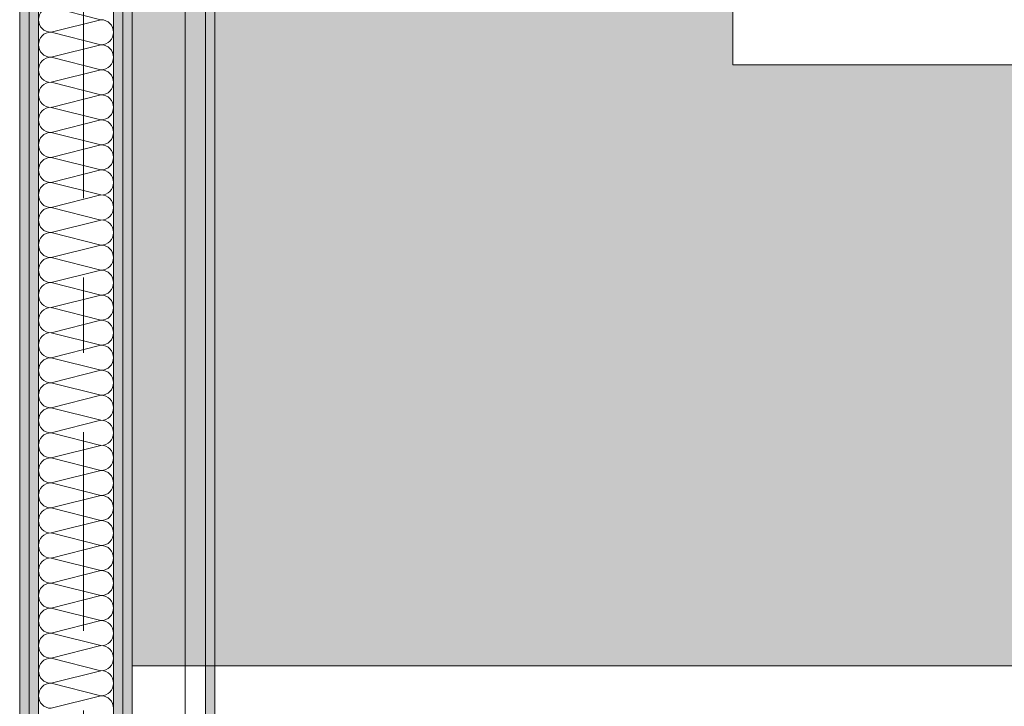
# Model space of a CAD drawing. Header units: metres. Extents: x -3.6 to 85.2, y -11 to 16.8.
# Tile 109 of 256: x 4.045 to 5.357, y 10.636 to 11.55. Entities that reach past the tile are written whole.
import ezdxf

# ---------------------------------------------------------------- set-up
doc = ezdxf.new("R2010")
doc.units = ezdxf.units.M
doc.header["$MEASUREMENT"] = 0
doc.linetypes.add('Strichlinie doppelt', pattern=[0.546806, 0.264583, -0.105833, 0.070556, -0.105833])
for name, color, linetype in [('451 - Universal.Achsen Raster', 7, 'Continuous'), ('Neubau_606 - Struktur.Wand Innen Ausbau', 7, 'Continuous'), ('Neubau_653 - Abdeckung.TB Verkofferung', 7, 'Continuous'), ('Neubau_701 - Einrichtung.Möbel', 7, 'Continuous')]:
    doc.layers.add(name, color=color, linetype=linetype)
pattern_1 = [(45, (0, 0), (-0.01767767, 0.01767767), [0, -0.025])]

# ---------------------------------------------------------------- blocks, each defined once
blk = doc.blocks.new('*X31')
at = {"layer": 'Neubau_606 - Struktur.Wand Innen Ausbau', "color": 7, "linetype": 'Continuous', "lineweight": 5}
for p, q in [((4.0867, 11.5667), (4.1533, 11.55)), ((4.0867, 11.5333), (4.1533, 11.55)), ((4.0867, 11.5333), (4.1533, 11.5167)), ((4.0867, 11.5), (4.1533, 11.5167)), ((4.0867, 11.5), (4.1533, 11.4833)), ((4.0867, 11.4667), (4.1533, 11.4833)), ((4.0867, 11.4667), (4.1533, 11.45)), ((4.0867, 11.4333), (4.1533, 11.45)), ((4.0867, 11.4333), (4.1533, 11.4167)), ((4.0867, 11.4), (4.1533, 11.4167)), ((4.0867, 11.4), (4.1533, 11.3833)), ((4.0867, 11.3667), (4.1533, 11.3833)), ((4.0867, 11.3667), (4.1533, 11.35)), ((4.0867, 11.3333), (4.1533, 11.35)), ((4.0867, 11.3333), (4.1533, 11.3167)), ((4.0867, 11.3), (4.1533, 11.3167)), ((4.0867, 11.3), (4.1533, 11.2833)), ((4.0867, 11.2667), (4.1533, 11.2833)), ((4.0867, 11.2667), (4.1533, 11.25)), ((4.0867, 11.2333), (4.1533, 11.25)), ((4.0867, 11.2333), (4.1533, 11.2167)), ((4.0867, 11.2), (4.1533, 11.2167)), ((4.0867, 11.2), (4.1533, 11.1833)), ((4.0867, 11.1667), (4.1533, 11.1833)), ((4.0867, 11.1667), (4.1533, 11.15)), ((4.0867, 11.1333), (4.1533, 11.15)), ((4.0867, 11.1333), (4.1533, 11.1167)), ((4.0867, 11.1), (4.1533, 11.1167)), ((4.0867, 11.1), (4.1533, 11.0833)), ((4.0867, 11.0667), (4.1533, 11.0833)), ((4.0867, 11.0667), (4.1533, 11.05)), ((4.0867, 11.0333), (4.1533, 11.05)), ((4.0867, 11.0333), (4.1533, 11.0167)), ((4.0867, 11), (4.1533, 11.0167)), ((4.0867, 11), (4.1533, 10.9833)), ((4.0867, 10.9667), (4.1533, 10.9833)), ((4.0867, 10.9667), (4.1533, 10.95)), ((4.0867, 10.9333), (4.1533, 10.95)), ((4.0867, 10.9333), (4.1533, 10.9167)), ((4.0867, 10.9), (4.1533, 10.9167)), ((4.0867, 10.9), (4.1533, 10.8833)), ((4.0867, 10.8667), (4.1533, 10.8833)), ((4.0867, 10.8667), (4.1533, 10.85)), ((4.0867, 10.8333), (4.1533, 10.85)), ((4.0867, 10.8333), (4.1533, 10.8167)), ((4.0867, 10.8), (4.1533, 10.8167)), ((4.0867, 10.8), (4.1533, 10.7833)), ((4.0867, 10.7667), (4.1533, 10.7833)), ((4.0867, 10.7667), (4.1533, 10.75)), ((4.0867, 10.7333), (4.1533, 10.75)), ((4.0867, 10.7333), (4.1533, 10.7167)), ((4.0867, 10.7), (4.1533, 10.7167)), ((4.0867, 10.7), (4.1533, 10.6833)), ((4.0867, 10.6667), (4.1533, 10.6833)), ((4.0867, 10.6667), (4.1533, 10.65)), ((4.0867, 10.6333), (4.1533, 10.65))]:
    blk.add_line(p, q, dxfattribs=at)
for centre, start, end in [((4.0867, 11.55), 90, 180), ((4.0867, 11.55), 180, 270), ((4.1533, 11.5333), 0, 90), ((4.0867, 11.5167), 90, 180), ((4.1533, 11.5333), 270, 0), ((4.0867, 11.5167), 180, 270), ((4.1533, 11.5), 0, 90), ((4.0867, 11.4833), 90, 180), ((4.1533, 11.5), 270, 0), ((4.0867, 11.4833), 180, 270), ((4.1533, 11.4667), 0, 90), ((4.0867, 11.45), 90, 180), ((4.1533, 11.4667), 270, 0), ((4.0867, 11.45), 180, 270), ((4.1533, 11.4333), 0, 90), ((4.0867, 11.4167), 90, 180), ((4.1533, 11.4333), 270, 0), ((4.0867, 11.4167), 180, 270), ((4.1533, 11.4), 0, 90), ((4.0867, 11.3833), 90, 180), ((4.1533, 11.4), 270, 0), ((4.0867, 11.3833), 180, 270), ((4.1533, 11.3667), 0, 90), ((4.0867, 11.35), 90, 180), ((4.1533, 11.3667), 270, 0), ((4.0867, 11.35), 180, 270), ((4.1533, 11.3333), 0, 90), ((4.0867, 11.3167), 90, 180), ((4.1533, 11.3333), 270, 0), ((4.0867, 11.3167), 180, 270), ((4.1533, 11.3), 0, 90), ((4.0867, 11.2833), 90, 180), ((4.1533, 11.3), 270, 0), ((4.0867, 11.2833), 180, 270), ((4.1533, 11.2667), 0, 90), ((4.0867, 11.25), 90, 180), ((4.1533, 11.2667), 270, 0), ((4.0867, 11.25), 180, 270), ((4.1533, 11.2333), 0, 90), ((4.0867, 11.2167), 90, 180), ((4.1533, 11.2333), 270, 0), ((4.0867, 11.2167), 180, 270), ((4.1533, 11.2), 0, 90), ((4.0867, 11.1833), 90, 180), ((4.1533, 11.2), 270, 0), ((4.0867, 11.1833), 180, 270), ((4.1533, 11.1667), 0, 90), ((4.0867, 11.15), 90, 180), ((4.1533, 11.1667), 270, 0), ((4.0867, 11.15), 180, 270), ((4.1533, 11.1333), 0, 90), ((4.0867, 11.1167), 90, 180), ((4.1533, 11.1333), 270, 0), ((4.0867, 11.1167), 180, 270), ((4.1533, 11.1), 0, 90), ((4.0867, 11.0833), 90, 180), ((4.1533, 11.1), 270, 0), ((4.0867, 11.0833), 180, 270), ((4.1533, 11.0667), 0, 90), ((4.0867, 11.05), 90, 180), ((4.1533, 11.0667), 270, 0), ((4.0867, 11.05), 180, 270), ((4.1533, 11.0333), 0, 90), ((4.0867, 11.0167), 90, 180), ((4.1533, 11.0333), 270, 0), ((4.0867, 11.0167), 180, 270), ((4.1533, 11), 0, 90), ((4.0867, 10.9833), 90, 180), ((4.1533, 11), 270, 0), ((4.0867, 10.9833), 180, 270), ((4.1533, 10.9667), 0, 90), ((4.0867, 10.95), 90, 180), ((4.1533, 10.9667), 270, 0), ((4.0867, 10.95), 180, 270), ((4.1533, 10.9333), 0, 90), ((4.0867, 10.9167), 90, 180), ((4.1533, 10.9333), 270, 0), ((4.0867, 10.9167), 180, 270), ((4.1533, 10.9), 0, 90), ((4.0867, 10.8833), 90, 180), ((4.1533, 10.9), 270, 0), ((4.0867, 10.8833), 180, 270), ((4.1533, 10.8667), 0, 90), ((4.0867, 10.85), 90, 180), ((4.1533, 10.8667), 270, 0), ((4.0867, 10.85), 180, 270), ((4.1533, 10.8333), 0, 90), ((4.0867, 10.8167), 90, 180), ((4.1533, 10.8333), 270, 0), ((4.0867, 10.8167), 180, 270), ((4.1533, 10.8), 0, 90), ((4.0867, 10.7833), 90, 180), ((4.1533, 10.8), 270, 0), ((4.0867, 10.7833), 180, 270), ((4.1533, 10.7667), 0, 90), ((4.0867, 10.75), 90, 180), ((4.1533, 10.7667), 270, 0), ((4.0867, 10.75), 180, 270), ((4.1533, 10.7333), 0, 90), ((4.0867, 10.7167), 90, 180), ((4.1533, 10.7333), 270, 0), ((4.0867, 10.7167), 180, 270), ((4.1533, 10.7), 0, 90), ((4.0867, 10.6833), 90, 180), ((4.1533, 10.7), 270, 0), ((4.0867, 10.6833), 180, 270), ((4.1533, 10.6667), 0, 90), ((4.0867, 10.65), 90, 180), ((4.1533, 10.6667), 270, 0), ((4.0867, 10.65), 180, 270), ((4.1533, 10.6333), 0, 90)]:
    blk.add_arc(centre, 0.0167, start, end, dxfattribs=at)

msp = doc.modelspace()

# ---------------------------------------------------------------- hatches: boundary and pattern name
at = {"layer": 'Neubau_606 - Struktur.Wand Innen Ausbau', "linetype": 'Continuous', "lineweight": 0, "true_color": 0x000000}
h = msp.add_hatch(dxfattribs=at)
h.set_pattern_fill('Gips_0001', color=18, style=0, pattern_type=2)
h.set_pattern_definition(pattern_1)
h.paths.add_polyline_path([(4.045, 12.99), (4.045, 8.6), (4.0575, 8.6), (4.0575, 12.99)])
h = msp.add_hatch(dxfattribs=at)
h.set_pattern_fill('Gips_0001', color=18, style=0, pattern_type=2)
h.set_pattern_definition(pattern_1)
h.paths.add_polyline_path([(4.07, 12.99), (4.0575, 12.99), (4.0575, 8.6), (4.07, 8.6)])
h = msp.add_hatch(dxfattribs=at)
h.set_pattern_fill('Gips_0001', color=18, style=0, pattern_type=2)
h.set_pattern_definition(pattern_1)
h.paths.add_polyline_path([(4.17, 8.6), (4.1825, 8.6), (4.1825, 12.99), (4.17, 12.99)])
h = msp.add_hatch(dxfattribs=at)
h.set_pattern_fill('Gips_0001', color=18, style=0, pattern_type=2)
h.set_pattern_definition(pattern_1)
h.paths.add_polyline_path([(4.1825, 12.99), (4.1825, 8.6), (4.195, 8.6), (4.195, 12.99)])
at = {"layer": 'Neubau_653 - Abdeckung.TB Verkofferung', "linetype": 'Continuous', "lineweight": 0, "true_color": 0x000000}
h = msp.add_hatch(dxfattribs=at)
h.set_pattern_fill('Gips_0001', color=18, style=0, pattern_type=2)
h.set_pattern_definition(pattern_1)
h.paths.add_polyline_path([(4.305, 8.6495), (4.305, 12.69), (4.2925, 12.69), (4.2925, 8.6495)])
at = {"layer": 'Neubau_701 - Einrichtung.Möbel', "linetype": 'Continuous', "lineweight": 0, "true_color": 0x3a3a3a}
msp.add_hatch(color=250, dxfattribs=at).paths.add_polyline_path([(4.195, 10.69), (6.395, 10.69), (6.395, 11.49), (4.995, 11.49), (4.995, 12.69), (4.195, 12.69)])

# ---------------------------------------------------------------- linework, layer by layer
at = {"layer": '451 - Universal.Achsen Raster', "color": 160, "linetype": 'Strichlinie doppelt', "lineweight": 9, "true_color": 0x3232ff}
msp.add_line((4.13, -10.585), (4.13, 16.355), dxfattribs=at)
at = {"layer": 'Neubau_606 - Struktur.Wand Innen Ausbau', "color": 1, "linetype": 'Continuous', "lineweight": 9}
for p, q in [((4.0575, 12.99), (4.0575, 8.6)), ((4.1825, 12.99), (4.1825, 8.6))]:
    msp.add_line(p, q, dxfattribs=at)
at = {"layer": 'Neubau_606 - Struktur.Wand Innen Ausbau', "color": 1, "linetype": 'Continuous', "lineweight": 13}
for p, q in [((4.07, 12.99), (4.07, 8.6)), ((4.17, 12.99), (4.17, 8.6))]:
    msp.add_line(p, q, dxfattribs=at)
at = {"layer": 'Neubau_606 - Struktur.Wand Innen Ausbau', "color": 1, "linetype": 'Continuous', "lineweight": 13, "flags": 128}
for points in [[(4.045, 12.99), (4.045, 8.6)], [(4.195, 8.6), (4.195, 12.69)]]:
    msp.add_lwpolyline(points, dxfattribs=at)
at = {"layer": 'Neubau_653 - Abdeckung.TB Verkofferung', "color": 1, "linetype": 'Continuous', "lineweight": 9}
for p, q in [((4.195, 8.6495), (4.195, 12.69)), ((4.305, 8.6495), (4.305, 12.69))]:
    msp.add_line(p, q, dxfattribs=at)
at = {"layer": 'Neubau_653 - Abdeckung.TB Verkofferung', "color": 1, "linetype": 'Continuous', "lineweight": 5}
for p, q in [((4.2655, 12.69), (4.2655, 8.6495)), ((4.2925, 12.69), (4.2925, 8.6495)), ((4.305, 12.69), (4.305, 8.6495))]:
    msp.add_line(p, q, dxfattribs=at)
at = {"layer": 'Neubau_701 - Einrichtung.Möbel', "color": 7, "linetype": 'Continuous', "lineweight": 5, "true_color": 0xebebeb, "flags": 128}
msp.add_lwpolyline([(4.195, 10.69), (4.195, 12.69), (4.995, 12.69), (4.995, 11.49), (6.395, 11.49), (6.395, 10.69)], close=True, dxfattribs=at)

# ---------------------------------------------------------------- block references
at = {"layer": 'Neubau_606 - Struktur.Wand Innen Ausbau', "color": 1, "lineweight": 13}
msp.add_blockref('*X31', (0, 0), dxfattribs=at)

doc.saveas('drawing.dxf')
